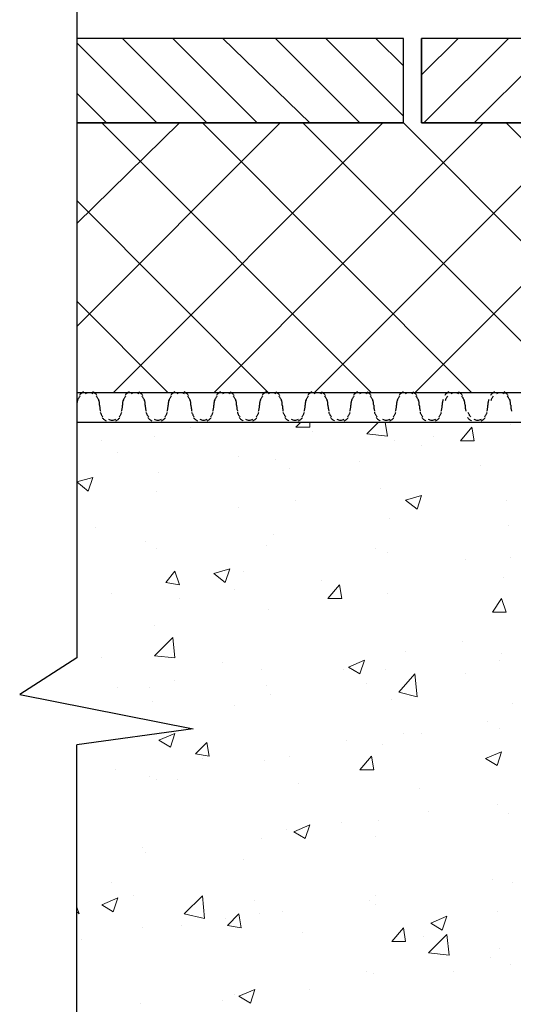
# Model space of a CAD drawing. Header units: millimetres. Extents: x 0 to 420, y 0 to 297.
# Tile 84 of 100: x 157 to 166, y 225 to 243. Entities that reach past the tile are written whole.
import ezdxf

# ---------------------------------------------------------------- set-up
doc = ezdxf.new("R2010")
doc.units = ezdxf.units.MM
doc.layers.add('LINE_000000', color=7, linetype='Continuous')

msp = doc.modelspace()

# ---------------------------------------------------------------- linework, layer by layer
at = {"layer": 'LINE_000000', "lineweight": 25}
for p, q in [((164.338, 242.993), (158.284, 242.993)), ((164.338, 241.427), (164.338, 242.993)), ((180.763, 242.993), (164.677, 242.993)), ((164.677, 241.427), (164.677, 242.993)), ((160.189, 241.427), (158.284, 239.564)), ((164.338, 241.427), (158.284, 241.427)), ((180.382, 241.427), (164.677, 241.427)), ((172.678, 236.432), (158.284, 236.432)), ((171.789, 235.881), (158.284, 235.881)), ((160.443, 230.209), (158.284, 229.912)), ((158.284, 217.297), (158.284, 229.912))]:
    msp.add_line(p, q, dxfattribs=at)
at = {"layer": 'LINE_000000', "lineweight": 0}
for p, q in [((158.284, 242.909), (159.766, 241.427)), ((159.131, 242.993), (160.697, 241.427)), ((160.062, 242.993), (161.629, 241.427)), ((160.994, 242.993), (162.602, 241.427)), ((161.967, 242.993), (163.534, 241.427)), ((162.899, 242.993), (164.338, 241.554)), ((163.83, 242.993), (164.338, 242.485)), ((165.354, 242.993), (164.677, 242.316)), ((166.285, 242.993), (164.719, 241.427)), ((167.217, 242.993), (165.65, 241.427)), ((158.284, 241.977), (158.835, 241.427)), ((162.052, 241.427), (158.284, 237.659)), ((163.745, 236.432), (158.75, 241.427)), ((163.957, 241.427), (158.962, 236.432)), ((165.608, 236.432), (160.613, 241.427)), ((165.82, 241.427), (160.824, 236.432)), ((167.471, 236.432), (162.475, 241.427)), ((167.682, 241.427), (162.687, 236.432)), ((169.333, 236.432), (164.338, 241.427)), ((169.545, 241.427), (164.55, 236.432)), ((171.238, 236.432), (166.243, 241.427)), ((161.84, 236.432), (158.284, 239.988)), ((159.978, 236.432), (158.284, 238.125)), ((160.401, 235.797), (160.401, 235.797)), ((162.348, 235.797), (162.433, 235.881)), ((162.348, 235.797), (162.602, 235.797)), ((162.602, 235.797), (162.602, 235.881)), ((163.661, 235.67), (163.872, 235.881)), ((164.042, 235.627), (163.999, 235.881)), ((165.396, 235.543), (165.608, 235.797)), ((165.65, 235.543), (165.608, 235.797)), ((166.328, 235.839), (166.328, 235.839)), ((159.724, 235.627), (159.724, 235.627)), ((162.645, 235.712), (162.645, 235.712)), ((163.661, 235.67), (164.042, 235.627)), ((164.888, 235.627), (164.888, 235.627)), ((158.75, 235.543), (158.75, 235.543)), ((164.169, 235.543), (164.169, 235.543)), ((164.677, 235.458), (164.677, 235.458)), ((165.396, 235.543), (165.65, 235.543)), ((159.046, 235.331), (159.046, 235.331)), ((161.29, 235.246), (161.29, 235.246)), ((161.967, 235.204), (161.967, 235.204)), ((162.221, 235.035), (162.221, 235.035)), ((163.534, 235.162), (163.534, 235.162)), ((165.777, 235.077), (165.777, 235.077)), ((158.284, 234.781), (158.581, 234.865)), ((158.496, 234.611), (158.581, 234.865)), ((159.808, 234.95), (159.808, 234.95)), ((158.284, 234.781), (158.496, 234.611)), ((163.915, 234.654), (163.915, 234.654)), ((159.766, 234.611), (159.766, 234.611)), ((164.38, 234.442), (164.677, 234.527)), ((164.592, 234.273), (164.677, 234.527)), ((161.29, 234.315), (161.29, 234.315)), ((162.348, 234.442), (162.348, 234.442)), ((164.38, 234.442), (164.592, 234.273)), ((166.243, 234.442), (166.243, 234.442)), ((164.084, 234.103), (164.084, 234.103)), ((158.623, 233.934), (158.623, 233.934)), ((166.285, 233.976), (166.285, 233.976)), ((161.925, 233.807), (161.925, 233.807)), ((159.554, 233.68), (159.554, 233.68)), ((159.766, 233.553), (159.766, 233.553)), ((161.798, 233.595), (161.798, 233.595)), ((163.83, 233.553), (163.83, 233.553)), ((164.042, 233.468), (164.042, 233.468)), ((166.328, 233.384), (166.328, 233.384)), ((165.481, 233.341), (165.481, 233.341)), ((159.935, 232.918), (160.105, 233.13)), ((160.189, 232.876), (160.105, 233.13)), ((160.824, 233.087), (161.121, 233.172)), ((160.824, 233.087), (161.036, 232.918)), ((161.036, 232.918), (161.121, 233.172)), ((161.375, 233.13), (161.375, 233.13)), ((166.201, 233.003), (166.201, 233.003)), ((159.935, 232.918), (160.189, 232.876)), ((162.814, 232.96), (162.814, 232.96)), ((162.941, 232.622), (163.153, 232.876)), ((163.195, 232.622), (163.153, 232.876)), ((158.919, 232.706), (158.919, 232.706)), ((161.205, 232.791), (161.205, 232.791)), ((164.042, 232.706), (164.042, 232.706)), ((160.189, 232.622), (160.189, 232.622)), ((162.941, 232.622), (163.195, 232.622)), ((165.989, 232.368), (166.158, 232.622)), ((166.243, 232.368), (166.158, 232.622)), ((161.84, 232.41), (161.84, 232.41)), ((165.989, 232.368), (166.243, 232.368)), ((159.724, 232.114), (159.724, 232.114)), ((159.724, 231.563), (160.062, 231.902)), ((160.105, 231.521), (160.062, 231.902)), ((165.439, 231.817), (165.439, 231.817)), ((159.724, 231.563), (160.105, 231.521)), ((164.38, 231.648), (164.38, 231.648)), ((166.158, 231.606), (166.158, 231.606)), ((158.75, 231.521), (158.75, 231.521)), ((160.994, 231.436), (160.994, 231.436)), ((163.322, 231.352), (163.618, 231.479)), ((163.534, 231.225), (163.618, 231.479)), ((166.116, 231.479), (166.116, 231.479)), ((161.713, 231.309), (161.713, 231.309)), ((163.237, 231.309), (163.237, 231.309)), ((163.322, 231.352), (163.534, 231.225)), ((163.999, 231.309), (163.999, 231.309)), ((164.253, 230.886), (164.55, 231.225)), ((164.592, 230.801), (164.55, 231.225)), ((165.481, 231.225), (165.481, 231.225)), ((160.105, 231.098), (160.105, 231.098)), ((161.798, 231.013), (161.798, 231.013)), ((163.661, 231.055), (163.661, 231.055)), ((159.046, 230.971), (159.046, 230.971)), ((159.639, 230.971), (159.639, 230.971)), ((161.883, 230.844), (161.883, 230.844)), ((164.253, 230.886), (164.592, 230.801)), ((159.681, 230.717), (159.681, 230.717)), ((161.205, 230.632), (161.205, 230.632)), ((164.126, 230.759), (164.126, 230.759)), ((166.37, 230.674), (166.37, 230.674)), ((165.904, 230.336), (165.904, 230.336)), ((159.808, 229.997), (160.105, 230.124)), ((160.02, 229.87), (160.105, 230.124)), ((164.338, 230.124), (164.338, 230.124)), ((164.677, 230.124), (164.677, 230.124)), ((166.116, 230.209), (166.116, 230.209)), ((159.808, 229.997), (160.02, 229.87)), ((160.486, 229.743), (160.697, 229.955)), ((160.74, 229.701), (160.697, 229.955)), ((163.28, 229.997), (163.28, 229.997)), ((163.957, 229.912), (163.957, 229.912)), ((160.486, 229.743), (160.74, 229.701)), ((165.862, 229.658), (166.158, 229.785)), ((166.074, 229.531), (166.158, 229.785)), ((160.613, 229.658), (160.613, 229.658)), ((161.756, 229.616), (161.756, 229.616)), ((162.221, 229.701), (162.221, 229.701)), ((163.534, 229.447), (163.745, 229.701)), ((163.788, 229.447), (163.745, 229.701)), ((165.862, 229.658), (166.074, 229.531)), ((159.004, 229.447), (159.004, 229.447)), ((163.534, 229.447), (163.788, 229.447)), ((159.639, 229.32), (159.639, 229.32)), ((159.766, 229.277), (159.766, 229.277)), ((160.147, 229.277), (160.147, 229.277)), ((162.391, 229.193), (162.391, 229.193)), ((164.634, 229.108), (164.634, 229.108)), ((166.074, 228.812), (166.074, 228.812)), ((164.804, 228.685), (164.804, 228.685)), ((166.285, 228.642), (166.285, 228.642)), ((163.195, 228.473), (163.195, 228.473)), ((163.872, 228.515), (163.872, 228.515)), ((162.179, 228.346), (162.179, 228.346)), ((162.306, 228.304), (162.602, 228.431)), ((162.306, 228.304), (162.518, 228.177)), ((162.518, 228.177), (162.602, 228.431)), ((161.713, 228.177), (161.713, 228.177)), ((163.83, 228.219), (163.83, 228.219)), ((159.512, 228.007), (159.512, 228.007)), ((159.554, 227.923), (159.554, 227.923)), ((161.375, 227.796), (161.375, 227.796)), ((158.919, 227.372), (158.919, 227.372)), ((165.989, 227.415), (165.989, 227.415)), ((166.37, 227.372), (166.37, 227.372)), ((158.75, 226.949), (159.046, 227.076)), ((158.962, 226.822), (159.046, 227.076)), ((159.343, 227.118), (159.343, 227.118)), ((160.274, 226.78), (160.613, 227.118)), ((160.655, 226.695), (160.613, 227.118)), ((161.586, 227.034), (161.586, 227.034)), ((163.703, 227.034), (163.703, 227.034)), ((163.83, 227.118), (163.83, 227.118)), ((158.327, 226.78), (158.284, 226.907)), ((158.284, 226.822), (158.327, 226.78)), ((158.75, 226.949), (158.962, 226.822)), ((162.094, 226.822), (162.094, 226.822)), ((163.83, 226.949), (163.83, 226.949)), ((166.074, 226.822), (166.074, 226.822)), ((160.274, 226.78), (160.655, 226.695)), ((161.036, 226.695), (161.036, 226.695)), ((161.078, 226.568), (161.29, 226.78)), ((161.332, 226.526), (161.29, 226.78)), ((161.671, 226.78), (161.671, 226.78)), ((164.846, 226.61), (165.142, 226.737)), ((165.058, 226.483), (165.142, 226.737)), ((159.512, 226.526), (159.512, 226.526)), ((160.232, 226.568), (160.232, 226.568)), ((161.078, 226.568), (161.332, 226.526)), ((162.475, 226.441), (162.475, 226.441)), ((164.126, 226.272), (164.338, 226.526)), ((164.38, 226.272), (164.338, 226.526)), ((164.846, 226.61), (165.058, 226.483)), ((158.369, 226.314), (158.369, 226.314)), ((164.126, 226.272), (164.38, 226.272)), ((164.719, 226.356), (164.719, 226.356)), ((164.804, 226.06), (165.142, 226.399)), ((165.185, 226.018), (165.142, 226.399)), ((166.116, 226.145), (166.116, 226.145)), ((164.804, 226.06), (165.185, 226.018)), ((165.947, 225.975), (165.947, 225.975)), ((163.661, 225.721), (163.661, 225.721)), ((165.269, 225.721), (165.269, 225.721)), ((166.328, 225.848), (166.328, 225.848)), ((163.788, 225.679), (163.788, 225.679)), ((161.29, 225.256), (161.586, 225.383)), ((161.502, 225.129), (161.586, 225.383)), ((161.586, 225.383), (161.586, 225.383)), ((162.602, 225.383), (162.602, 225.383)), ((160.994, 225.171), (160.994, 225.171)), ((161.205, 225.298), (161.205, 225.298)), ((161.29, 225.256), (161.502, 225.129)), ((159.47, 225.129), (159.47, 225.129))]:
    msp.add_line(p, q, dxfattribs=at)
at = {"layer": 'LINE_000000', "lineweight": 25}
for points in [[(158.284, 244.644), (158.284, 231.521), (157.226, 230.844), (160.443, 230.209)], [(158.301, 236.308), (158.297, 236.295), (158.294, 236.282), (158.291, 236.268), (158.289, 236.254), (158.287, 236.24), (158.285, 236.227), (158.285, 236.213), (158.284, 236.199)], [(158.342, 236.367), (158.335, 236.357), (158.328, 236.347), (158.322, 236.337), (158.316, 236.327), (158.311, 236.316), (158.306, 236.305), (158.301, 236.294), (158.297, 236.283)], [(158.407, 236.446), (158.396, 236.44), (158.386, 236.434), (158.376, 236.426), (158.367, 236.419), (158.357, 236.411), (158.349, 236.402), (158.341, 236.393), (158.333, 236.383)], [(158.517, 236.432), (158.508, 236.431), (158.499, 236.431), (158.49, 236.429), (158.481, 236.427), (158.472, 236.425), (158.464, 236.422), (158.455, 236.418), (158.447, 236.414)], [(158.587, 236.414), (158.579, 236.418), (158.571, 236.422), (158.562, 236.425), (158.553, 236.427), (158.544, 236.429), (158.535, 236.431), (158.526, 236.431), (158.517, 236.432)], [(158.659, 236.383), (158.651, 236.393), (158.643, 236.402), (158.635, 236.411), (158.625, 236.419), (158.616, 236.426), (158.606, 236.434), (158.596, 236.44), (158.585, 236.446)], [(158.695, 236.283), (158.691, 236.294), (158.686, 236.305), (158.681, 236.316), (158.676, 236.327), (158.67, 236.337), (158.664, 236.347), (158.657, 236.357), (158.65, 236.367)], [(158.708, 236.199), (158.707, 236.213), (158.707, 236.227), (158.705, 236.24), (158.703, 236.254), (158.701, 236.268), (158.698, 236.282), (158.695, 236.295), (158.691, 236.308)], [(159.148, 236.308), (159.144, 236.295), (159.141, 236.282), (159.138, 236.268), (159.135, 236.254), (159.133, 236.24), (159.132, 236.227), (159.131, 236.213), (159.131, 236.199)], [(159.188, 236.367), (159.181, 236.357), (159.175, 236.347), (159.168, 236.337), (159.163, 236.327), (159.157, 236.316), (159.152, 236.305), (159.148, 236.294), (159.144, 236.283)], [(159.254, 236.446), (159.243, 236.44), (159.233, 236.434), (159.223, 236.426), (159.213, 236.419), (159.204, 236.411), (159.195, 236.402), (159.187, 236.393), (159.179, 236.383)], [(159.364, 236.432), (159.355, 236.431), (159.346, 236.431), (159.337, 236.429), (159.328, 236.427), (159.319, 236.425), (159.31, 236.422), (159.302, 236.418), (159.294, 236.414)], [(159.434, 236.414), (159.426, 236.418), (159.417, 236.422), (159.409, 236.425), (159.4, 236.427), (159.391, 236.429), (159.382, 236.431), (159.373, 236.431), (159.364, 236.432)], [(159.506, 236.383), (159.498, 236.393), (159.49, 236.402), (159.481, 236.411), (159.472, 236.419), (159.463, 236.426), (159.453, 236.434), (159.442, 236.44), (159.432, 236.446)], [(159.541, 236.283), (159.537, 236.294), (159.533, 236.305), (159.528, 236.316), (159.523, 236.327), (159.517, 236.337), (159.511, 236.347), (159.504, 236.357), (159.497, 236.367)], [(159.554, 236.199), (159.554, 236.213), (159.553, 236.227), (159.552, 236.24), (159.55, 236.254), (159.548, 236.268), (159.545, 236.282), (159.541, 236.295), (159.537, 236.308)], [(159.995, 236.308), (159.991, 236.295), (159.987, 236.282), (159.984, 236.268), (159.982, 236.254), (159.98, 236.24), (159.979, 236.227), (159.978, 236.213), (159.978, 236.199)], [(160.035, 236.367), (160.028, 236.357), (160.021, 236.347), (160.015, 236.337), (160.009, 236.327), (160.004, 236.316), (159.999, 236.305), (159.995, 236.294), (159.991, 236.283)], [(160.1, 236.446), (160.09, 236.44), (160.079, 236.434), (160.069, 236.426), (160.06, 236.419), (160.051, 236.411), (160.042, 236.402), (160.034, 236.393), (160.026, 236.383)], [(160.211, 236.432), (160.201, 236.431), (160.192, 236.431), (160.183, 236.429), (160.174, 236.427), (160.166, 236.425), (160.157, 236.422), (160.149, 236.418), (160.14, 236.414)], [(160.281, 236.414), (160.272, 236.418), (160.264, 236.422), (160.255, 236.425), (160.247, 236.427), (160.238, 236.429), (160.229, 236.431), (160.22, 236.431), (160.211, 236.432)], [(160.353, 236.383), (160.345, 236.393), (160.337, 236.402), (160.328, 236.411), (160.319, 236.419), (160.309, 236.426), (160.299, 236.434), (160.289, 236.44), (160.278, 236.446)], [(160.388, 236.283), (160.384, 236.294), (160.38, 236.305), (160.375, 236.316), (160.37, 236.327), (160.364, 236.337), (160.358, 236.347), (160.351, 236.357), (160.344, 236.367)], [(160.401, 236.199), (160.401, 236.213), (160.4, 236.227), (160.399, 236.24), (160.397, 236.254), (160.394, 236.268), (160.391, 236.282), (160.388, 236.295), (160.384, 236.308)], [(160.841, 236.308), (160.837, 236.295), (160.834, 236.282), (160.831, 236.268), (160.829, 236.254), (160.827, 236.24), (160.825, 236.227), (160.825, 236.213), (160.824, 236.199)], [(160.882, 236.367), (160.875, 236.357), (160.868, 236.347), (160.862, 236.337), (160.856, 236.327), (160.851, 236.316), (160.846, 236.305), (160.841, 236.294), (160.837, 236.283)], [(160.947, 236.446), (160.936, 236.44), (160.926, 236.434), (160.916, 236.426), (160.907, 236.419), (160.897, 236.411), (160.889, 236.402), (160.881, 236.393), (160.873, 236.383)], [(161.057, 236.432), (161.048, 236.431), (161.039, 236.431), (161.03, 236.429), (161.021, 236.427), (161.012, 236.425), (161.004, 236.422), (160.995, 236.418), (160.987, 236.414)], [(161.127, 236.414), (161.119, 236.418), (161.111, 236.422), (161.102, 236.425), (161.093, 236.427), (161.084, 236.429), (161.075, 236.431), (161.066, 236.431), (161.057, 236.432)], [(161.199, 236.383), (161.191, 236.393), (161.183, 236.402), (161.175, 236.411), (161.165, 236.419), (161.156, 236.426), (161.146, 236.434), (161.136, 236.44), (161.125, 236.446)], [(161.235, 236.283), (161.231, 236.294), (161.226, 236.305), (161.221, 236.316), (161.216, 236.327), (161.21, 236.337), (161.204, 236.347), (161.197, 236.357), (161.19, 236.367)], [(161.248, 236.199), (161.247, 236.213), (161.247, 236.227), (161.245, 236.24), (161.243, 236.254), (161.241, 236.268), (161.238, 236.282), (161.235, 236.295), (161.231, 236.308)], [(161.688, 236.308), (161.684, 236.295), (161.681, 236.282), (161.678, 236.268), (161.675, 236.254), (161.673, 236.24), (161.672, 236.227), (161.671, 236.213), (161.671, 236.199)], [(161.728, 236.367), (161.721, 236.357), (161.715, 236.347), (161.708, 236.337), (161.703, 236.327), (161.697, 236.316), (161.692, 236.305), (161.688, 236.294), (161.684, 236.283)], [(161.794, 236.446), (161.783, 236.44), (161.773, 236.434), (161.763, 236.426), (161.753, 236.419), (161.744, 236.411), (161.735, 236.402), (161.727, 236.393), (161.719, 236.383)], [(161.904, 236.432), (161.895, 236.431), (161.886, 236.431), (161.877, 236.429), (161.868, 236.427), (161.859, 236.425), (161.85, 236.422), (161.842, 236.418), (161.834, 236.414)], [(161.974, 236.414), (161.966, 236.418), (161.957, 236.422), (161.949, 236.425), (161.94, 236.427), (161.931, 236.429), (161.922, 236.431), (161.913, 236.431), (161.904, 236.432)], [(162.046, 236.383), (162.038, 236.393), (162.03, 236.402), (162.021, 236.411), (162.012, 236.419), (162.003, 236.426), (161.993, 236.434), (161.982, 236.44), (161.972, 236.446)], [(162.081, 236.283), (162.077, 236.294), (162.073, 236.305), (162.068, 236.316), (162.063, 236.327), (162.057, 236.337), (162.051, 236.347), (162.044, 236.357), (162.037, 236.367)], [(162.094, 236.199), (162.094, 236.213), (162.093, 236.227), (162.092, 236.24), (162.09, 236.254), (162.088, 236.268), (162.085, 236.282), (162.081, 236.295), (162.077, 236.308)], [(162.535, 236.308), (162.531, 236.295), (162.527, 236.282), (162.524, 236.268), (162.522, 236.254), (162.52, 236.24), (162.519, 236.227), (162.518, 236.213), (162.518, 236.199)], [(162.575, 236.367), (162.568, 236.357), (162.561, 236.347), (162.555, 236.337), (162.549, 236.327), (162.544, 236.316), (162.539, 236.305), (162.535, 236.294), (162.531, 236.283)], [(162.64, 236.446), (162.63, 236.44), (162.619, 236.434), (162.609, 236.426), (162.6, 236.419), (162.591, 236.411), (162.582, 236.402), (162.574, 236.393), (162.566, 236.383)], [(162.751, 236.432), (162.741, 236.431), (162.732, 236.431), (162.723, 236.429), (162.714, 236.427), (162.706, 236.425), (162.697, 236.422), (162.689, 236.418), (162.68, 236.414)], [(162.821, 236.414), (162.812, 236.418), (162.804, 236.422), (162.795, 236.425), (162.787, 236.427), (162.778, 236.429), (162.769, 236.431), (162.76, 236.431), (162.751, 236.432)], [(162.893, 236.383), (162.885, 236.393), (162.877, 236.402), (162.868, 236.411), (162.859, 236.419), (162.849, 236.426), (162.839, 236.434), (162.829, 236.44), (162.818, 236.446)], [(162.928, 236.283), (162.924, 236.294), (162.92, 236.305), (162.915, 236.316), (162.91, 236.327), (162.904, 236.337), (162.898, 236.347), (162.891, 236.357), (162.884, 236.367)], [(162.941, 236.199), (162.941, 236.213), (162.94, 236.227), (162.939, 236.24), (162.937, 236.254), (162.934, 236.268), (162.931, 236.282), (162.928, 236.295), (162.924, 236.308)], [(163.381, 236.308), (163.377, 236.295), (163.374, 236.282), (163.371, 236.268), (163.369, 236.254), (163.367, 236.24), (163.365, 236.227), (163.365, 236.213), (163.364, 236.199)], [(163.422, 236.367), (163.415, 236.357), (163.408, 236.347), (163.402, 236.337), (163.396, 236.327), (163.391, 236.316), (163.386, 236.305), (163.381, 236.294), (163.377, 236.283)], [(163.487, 236.446), (163.476, 236.44), (163.466, 236.434), (163.456, 236.426), (163.447, 236.419), (163.437, 236.411), (163.429, 236.402), (163.421, 236.393), (163.413, 236.383)], [(163.597, 236.432), (163.588, 236.431), (163.579, 236.431), (163.57, 236.429), (163.561, 236.427), (163.552, 236.425), (163.544, 236.422), (163.535, 236.418), (163.527, 236.414)], [(163.667, 236.414), (163.659, 236.418), (163.651, 236.422), (163.642, 236.425), (163.633, 236.427), (163.624, 236.429), (163.615, 236.431), (163.606, 236.431), (163.597, 236.432)], [(163.739, 236.383), (163.731, 236.393), (163.723, 236.402), (163.715, 236.411), (163.705, 236.419), (163.696, 236.426), (163.686, 236.434), (163.676, 236.44), (163.665, 236.446)], [(163.775, 236.283), (163.771, 236.294), (163.766, 236.305), (163.761, 236.316), (163.756, 236.327), (163.75, 236.337), (163.744, 236.347), (163.737, 236.357), (163.73, 236.367)], [(163.788, 236.199), (163.787, 236.213), (163.787, 236.227), (163.785, 236.24), (163.783, 236.254), (163.781, 236.268), (163.778, 236.282), (163.775, 236.295), (163.771, 236.308)], [(164.228, 236.308), (164.224, 236.295), (164.221, 236.282), (164.218, 236.268), (164.215, 236.254), (164.213, 236.24), (164.212, 236.227), (164.211, 236.213), (164.211, 236.199)], [(164.268, 236.367), (164.261, 236.357), (164.255, 236.347), (164.248, 236.337), (164.243, 236.327), (164.237, 236.316), (164.232, 236.305), (164.228, 236.294), (164.224, 236.283)], [(164.334, 236.446), (164.323, 236.44), (164.313, 236.434), (164.303, 236.426), (164.293, 236.419), (164.284, 236.411), (164.275, 236.402), (164.267, 236.393), (164.259, 236.383)], [(164.444, 236.432), (164.435, 236.431), (164.426, 236.431), (164.417, 236.429), (164.408, 236.427), (164.399, 236.425), (164.39, 236.422), (164.382, 236.418), (164.374, 236.414)], [(164.514, 236.414), (164.506, 236.418), (164.497, 236.422), (164.489, 236.425), (164.48, 236.427), (164.471, 236.429), (164.462, 236.431), (164.453, 236.431), (164.444, 236.432)], [(164.586, 236.383), (164.578, 236.393), (164.57, 236.402), (164.561, 236.411), (164.552, 236.419), (164.543, 236.426), (164.533, 236.434), (164.522, 236.44), (164.512, 236.446)], [(164.621, 236.283), (164.617, 236.294), (164.613, 236.305), (164.608, 236.316), (164.603, 236.327), (164.597, 236.337), (164.591, 236.347), (164.584, 236.357), (164.577, 236.367)], [(164.634, 236.199), (164.634, 236.213), (164.633, 236.227), (164.632, 236.24), (164.63, 236.254), (164.628, 236.268), (164.625, 236.282), (164.621, 236.295), (164.617, 236.308)], [(165.075, 236.308), (165.071, 236.295), (165.067, 236.282), (165.064, 236.268), (165.062, 236.254), (165.06, 236.24), (165.059, 236.227), (165.058, 236.213), (165.058, 236.199)], [(165.18, 236.446), (165.17, 236.44), (165.159, 236.434), (165.149, 236.426), (165.14, 236.419), (165.131, 236.411), (165.122, 236.402), (165.114, 236.393), (165.106, 236.383)], [(165.157, 236.367), (165.15, 236.357), (165.144, 236.347), (165.137, 236.337), (165.132, 236.327), (165.126, 236.316), (165.121, 236.305), (165.117, 236.294), (165.113, 236.283)], [(165.291, 236.432), (165.281, 236.431), (165.272, 236.431), (165.263, 236.429), (165.254, 236.427), (165.246, 236.425), (165.237, 236.422), (165.229, 236.418), (165.22, 236.414)], [(165.361, 236.414), (165.352, 236.418), (165.344, 236.422), (165.335, 236.425), (165.327, 236.427), (165.318, 236.429), (165.309, 236.431), (165.3, 236.431), (165.291, 236.432)], [(165.433, 236.383), (165.425, 236.393), (165.417, 236.402), (165.408, 236.411), (165.399, 236.419), (165.389, 236.426), (165.379, 236.434), (165.369, 236.44), (165.358, 236.446)], [(165.468, 236.283), (165.464, 236.294), (165.46, 236.305), (165.455, 236.316), (165.449, 236.327), (165.444, 236.337), (165.437, 236.347), (165.431, 236.357), (165.424, 236.367)], [(165.481, 236.199), (165.481, 236.213), (165.48, 236.227), (165.479, 236.24), (165.477, 236.254), (165.474, 236.268), (165.471, 236.282), (165.468, 236.295), (165.464, 236.308)], [(165.921, 236.308), (165.917, 236.295), (165.914, 236.282), (165.911, 236.268), (165.909, 236.254), (165.907, 236.24), (165.905, 236.227), (165.905, 236.213), (165.904, 236.199)], [(166.027, 236.446), (166.016, 236.44), (166.006, 236.434), (165.996, 236.426), (165.987, 236.419), (165.977, 236.411), (165.969, 236.402), (165.961, 236.393), (165.953, 236.383)], [(166.004, 236.367), (165.997, 236.357), (165.99, 236.347), (165.984, 236.337), (165.978, 236.327), (165.973, 236.316), (165.968, 236.305), (165.964, 236.294), (165.96, 236.283)], [(166.137, 236.432), (166.128, 236.431), (166.119, 236.431), (166.11, 236.429), (166.101, 236.427), (166.092, 236.425), (166.084, 236.422), (166.075, 236.418), (166.067, 236.414)], [(166.207, 236.414), (166.199, 236.418), (166.191, 236.422), (166.182, 236.425), (166.173, 236.427), (166.164, 236.429), (166.155, 236.431), (166.146, 236.431), (166.137, 236.432)], [(166.279, 236.383), (166.271, 236.393), (166.263, 236.402), (166.255, 236.411), (166.245, 236.419), (166.236, 236.426), (166.226, 236.434), (166.216, 236.44), (166.205, 236.446)], [(166.315, 236.283), (166.311, 236.294), (166.306, 236.305), (166.301, 236.316), (166.296, 236.327), (166.29, 236.337), (166.284, 236.347), (166.277, 236.357), (166.27, 236.367)], [(166.328, 236.199), (166.327, 236.213), (166.327, 236.227), (166.325, 236.24), (166.323, 236.254), (166.321, 236.268), (166.318, 236.282), (166.315, 236.295), (166.311, 236.308)], [(158.708, 236.199), (158.708, 236.185), (158.709, 236.171), (158.71, 236.157), (158.712, 236.143), (158.714, 236.13), (158.717, 236.116), (158.721, 236.103), (158.725, 236.089)], [(159.114, 236.089), (159.118, 236.103), (159.121, 236.116), (159.124, 236.13), (159.127, 236.143), (159.129, 236.157), (159.13, 236.171), (159.131, 236.185), (159.131, 236.199)], [(159.554, 236.199), (159.555, 236.185), (159.555, 236.171), (159.557, 236.157), (159.559, 236.143), (159.561, 236.13), (159.564, 236.116), (159.567, 236.103), (159.571, 236.089)], [(159.961, 236.089), (159.965, 236.103), (159.968, 236.116), (159.971, 236.13), (159.973, 236.143), (159.975, 236.157), (159.977, 236.171), (159.977, 236.185), (159.978, 236.199)], [(160.401, 236.199), (160.401, 236.185), (160.402, 236.171), (160.403, 236.157), (160.405, 236.143), (160.408, 236.13), (160.411, 236.116), (160.414, 236.103), (160.418, 236.089)], [(160.807, 236.089), (160.811, 236.103), (160.815, 236.116), (160.818, 236.13), (160.82, 236.143), (160.822, 236.157), (160.823, 236.171), (160.824, 236.185), (160.824, 236.199)], [(161.248, 236.199), (161.248, 236.185), (161.249, 236.171), (161.25, 236.157), (161.252, 236.143), (161.254, 236.13), (161.257, 236.116), (161.261, 236.103), (161.265, 236.089)], [(161.654, 236.089), (161.658, 236.103), (161.661, 236.116), (161.664, 236.13), (161.667, 236.143), (161.669, 236.157), (161.67, 236.171), (161.671, 236.185), (161.671, 236.199)], [(162.094, 236.199), (162.095, 236.185), (162.095, 236.171), (162.097, 236.157), (162.099, 236.143), (162.101, 236.13), (162.104, 236.116), (162.107, 236.103), (162.111, 236.089)], [(162.501, 236.089), (162.505, 236.103), (162.508, 236.116), (162.511, 236.13), (162.513, 236.143), (162.515, 236.157), (162.517, 236.171), (162.517, 236.185), (162.518, 236.199)], [(162.941, 236.199), (162.941, 236.185), (162.942, 236.171), (162.943, 236.157), (162.945, 236.143), (162.948, 236.13), (162.951, 236.116), (162.954, 236.103), (162.958, 236.089)], [(163.347, 236.089), (163.351, 236.103), (163.355, 236.116), (163.358, 236.13), (163.36, 236.143), (163.362, 236.157), (163.363, 236.171), (163.364, 236.185), (163.364, 236.199)], [(163.788, 236.199), (163.788, 236.185), (163.789, 236.171), (163.79, 236.157), (163.792, 236.143), (163.794, 236.13), (163.797, 236.116), (163.801, 236.103), (163.805, 236.089)], [(164.194, 236.089), (164.198, 236.103), (164.201, 236.116), (164.204, 236.13), (164.207, 236.143), (164.209, 236.157), (164.21, 236.171), (164.211, 236.185), (164.211, 236.199)], [(164.634, 236.199), (164.635, 236.185), (164.635, 236.171), (164.637, 236.157), (164.639, 236.143), (164.641, 236.13), (164.644, 236.116), (164.647, 236.103), (164.651, 236.089)], [(165.041, 236.089), (165.045, 236.103), (165.048, 236.116), (165.051, 236.13), (165.053, 236.143), (165.055, 236.157), (165.057, 236.171), (165.057, 236.185), (165.058, 236.199)], [(165.481, 236.199), (165.481, 236.185), (165.482, 236.171), (165.483, 236.157), (165.485, 236.143), (165.488, 236.13), (165.491, 236.116), (165.494, 236.103), (165.498, 236.089)], [(165.887, 236.089), (165.891, 236.103), (165.895, 236.116), (165.898, 236.13), (165.9, 236.143), (165.902, 236.157), (165.903, 236.171), (165.904, 236.185), (165.904, 236.199)], [(166.328, 236.199), (166.328, 236.185), (166.329, 236.171), (166.33, 236.157), (166.332, 236.143), (166.334, 236.13), (166.337, 236.116), (166.341, 236.103), (166.345, 236.089)], [(158.721, 236.073), (158.725, 236.061), (158.729, 236.05), (158.734, 236.039), (158.739, 236.029), (158.745, 236.018), (158.751, 236.008), (158.758, 235.998), (158.765, 235.988)], [(158.756, 235.972), (158.764, 235.962), (158.772, 235.953), (158.781, 235.945), (158.79, 235.937), (158.799, 235.929), (158.809, 235.922), (158.82, 235.915), (158.83, 235.909)], [(158.87, 235.941), (158.887, 235.934), (158.905, 235.928), (158.922, 235.925), (158.941, 235.924), (158.959, 235.925), (158.976, 235.928), (158.994, 235.934), (159.011, 235.941)], [(159.008, 235.909), (159.019, 235.915), (159.029, 235.922), (159.039, 235.929), (159.049, 235.937), (159.058, 235.945), (159.067, 235.953), (159.075, 235.962), (159.083, 235.972)], [(159.074, 235.988), (159.081, 235.998), (159.087, 236.008), (159.094, 236.018), (159.099, 236.029), (159.105, 236.039), (159.11, 236.05), (159.114, 236.061), (159.118, 236.073)], [(159.567, 236.073), (159.571, 236.061), (159.576, 236.05), (159.581, 236.039), (159.586, 236.029), (159.592, 236.018), (159.598, 236.008), (159.605, 235.998), (159.612, 235.988)], [(159.603, 235.972), (159.611, 235.962), (159.619, 235.953), (159.627, 235.945), (159.637, 235.937), (159.646, 235.929), (159.656, 235.922), (159.666, 235.915), (159.677, 235.909)], [(159.717, 235.941), (159.734, 235.934), (159.751, 235.928), (159.769, 235.925), (159.787, 235.924), (159.805, 235.925), (159.823, 235.928), (159.84, 235.934), (159.857, 235.941)], [(159.855, 235.909), (159.866, 235.915), (159.876, 235.922), (159.886, 235.929), (159.895, 235.937), (159.905, 235.945), (159.913, 235.953), (159.921, 235.962), (159.929, 235.972)], [(159.92, 235.988), (159.927, 235.998), (159.934, 236.008), (159.94, 236.018), (159.946, 236.029), (159.951, 236.039), (159.956, 236.05), (159.961, 236.061), (159.965, 236.073)], [(160.414, 236.073), (160.418, 236.061), (160.422, 236.05), (160.427, 236.039), (160.433, 236.029), (160.438, 236.018), (160.445, 236.008), (160.451, 235.998), (160.458, 235.988)], [(160.449, 235.972), (160.457, 235.962), (160.465, 235.953), (160.474, 235.945), (160.483, 235.937), (160.493, 235.929), (160.503, 235.922), (160.513, 235.915), (160.524, 235.909)], [(160.564, 235.941), (160.581, 235.934), (160.598, 235.928), (160.616, 235.925), (160.634, 235.924), (160.652, 235.925), (160.67, 235.928), (160.687, 235.934), (160.704, 235.941)], [(160.702, 235.909), (160.712, 235.915), (160.723, 235.922), (160.733, 235.929), (160.742, 235.937), (160.751, 235.945), (160.76, 235.953), (160.768, 235.962), (160.776, 235.972)], [(160.767, 235.988), (160.774, 235.998), (160.781, 236.008), (160.787, 236.018), (160.793, 236.029), (160.798, 236.039), (160.803, 236.05), (160.807, 236.061), (160.811, 236.073)], [(161.261, 236.073), (161.265, 236.061), (161.269, 236.05), (161.274, 236.039), (161.279, 236.029), (161.285, 236.018), (161.291, 236.008), (161.298, 235.998), (161.305, 235.988)], [(161.296, 235.972), (161.304, 235.962), (161.312, 235.953), (161.321, 235.945), (161.33, 235.937), (161.339, 235.929), (161.349, 235.922), (161.36, 235.915), (161.37, 235.909)], [(161.41, 235.941), (161.427, 235.934), (161.445, 235.928), (161.462, 235.925), (161.48, 235.924), (161.499, 235.925), (161.516, 235.928), (161.534, 235.934), (161.551, 235.941)], [(161.548, 235.909), (161.559, 235.915), (161.569, 235.922), (161.579, 235.929), (161.589, 235.937), (161.598, 235.945), (161.607, 235.953), (161.615, 235.962), (161.623, 235.972)], [(161.614, 235.988), (161.621, 235.998), (161.627, 236.008), (161.634, 236.018), (161.639, 236.029), (161.645, 236.039), (161.65, 236.05), (161.654, 236.061), (161.658, 236.073)], [(162.107, 236.073), (162.111, 236.061), (162.116, 236.05), (162.121, 236.039), (162.126, 236.029), (162.132, 236.018), (162.138, 236.008), (162.145, 235.998), (162.152, 235.988)], [(162.143, 235.972), (162.151, 235.962), (162.159, 235.953), (162.167, 235.945), (162.177, 235.937), (162.186, 235.929), (162.196, 235.922), (162.206, 235.915), (162.217, 235.909)], [(162.257, 235.941), (162.274, 235.934), (162.291, 235.928), (162.309, 235.925), (162.327, 235.924), (162.345, 235.925), (162.363, 235.928), (162.38, 235.934), (162.397, 235.941)], [(162.395, 235.909), (162.406, 235.915), (162.416, 235.922), (162.426, 235.929), (162.435, 235.937), (162.445, 235.945), (162.453, 235.953), (162.461, 235.962), (162.469, 235.972)], [(162.46, 235.988), (162.467, 235.998), (162.474, 236.008), (162.48, 236.018), (162.486, 236.029), (162.491, 236.039), (162.496, 236.05), (162.501, 236.061), (162.505, 236.073)], [(162.954, 236.073), (162.958, 236.061), (162.962, 236.05), (162.967, 236.039), (162.973, 236.029), (162.978, 236.018), (162.985, 236.008), (162.991, 235.998), (162.998, 235.988)], [(162.989, 235.972), (162.997, 235.962), (163.005, 235.953), (163.014, 235.945), (163.023, 235.937), (163.033, 235.929), (163.043, 235.922), (163.053, 235.915), (163.064, 235.909)], [(163.104, 235.941), (163.121, 235.934), (163.138, 235.928), (163.156, 235.925), (163.174, 235.924), (163.192, 235.925), (163.21, 235.928), (163.227, 235.934), (163.244, 235.941)], [(163.242, 235.909), (163.252, 235.915), (163.263, 235.922), (163.273, 235.929), (163.282, 235.937), (163.291, 235.945), (163.3, 235.953), (163.308, 235.962), (163.316, 235.972)], [(163.307, 235.988), (163.314, 235.998), (163.321, 236.008), (163.327, 236.018), (163.333, 236.029), (163.338, 236.039), (163.343, 236.05), (163.347, 236.061), (163.351, 236.073)], [(163.801, 236.073), (163.805, 236.061), (163.809, 236.05), (163.814, 236.039), (163.819, 236.029), (163.825, 236.018), (163.831, 236.008), (163.838, 235.998), (163.845, 235.988)], [(163.836, 235.972), (163.844, 235.962), (163.852, 235.953), (163.861, 235.945), (163.87, 235.937), (163.879, 235.929), (163.889, 235.922), (163.9, 235.915), (163.91, 235.909)], [(163.95, 235.941), (163.967, 235.934), (163.985, 235.928), (164.002, 235.925), (164.021, 235.924), (164.039, 235.925), (164.056, 235.928), (164.074, 235.934), (164.091, 235.941)], [(164.088, 235.909), (164.099, 235.915), (164.109, 235.922), (164.119, 235.929), (164.129, 235.937), (164.138, 235.945), (164.147, 235.953), (164.155, 235.962), (164.163, 235.972)], [(164.154, 235.988), (164.161, 235.998), (164.167, 236.008), (164.174, 236.018), (164.18, 236.029), (164.185, 236.039), (164.19, 236.05), (164.194, 236.061), (164.198, 236.073)], [(164.647, 236.073), (164.651, 236.061), (164.656, 236.05), (164.661, 236.039), (164.666, 236.029), (164.672, 236.018), (164.678, 236.008), (164.685, 235.998), (164.692, 235.988)], [(164.683, 235.972), (164.691, 235.962), (164.699, 235.953), (164.707, 235.945), (164.717, 235.937), (164.726, 235.929), (164.736, 235.922), (164.746, 235.915), (164.757, 235.909)], [(164.797, 235.941), (164.814, 235.934), (164.831, 235.928), (164.849, 235.925), (164.867, 235.924), (164.885, 235.925), (164.903, 235.928), (164.92, 235.934), (164.937, 235.941)], [(164.935, 235.909), (164.946, 235.915), (164.956, 235.922), (164.966, 235.929), (164.975, 235.937), (164.985, 235.945), (164.993, 235.953), (165.001, 235.962), (165.009, 235.972)], [(165, 235.988), (165.007, 235.998), (165.014, 236.008), (165.02, 236.018), (165.026, 236.029), (165.031, 236.039), (165.036, 236.05), (165.041, 236.061), (165.045, 236.073)], [(165.529, 235.972), (165.537, 235.962), (165.545, 235.953), (165.554, 235.945), (165.563, 235.937), (165.573, 235.929), (165.583, 235.922), (165.593, 235.915), (165.604, 235.909)], [(165.536, 236.073), (165.54, 236.061), (165.545, 236.05), (165.55, 236.039), (165.555, 236.029), (165.561, 236.018), (165.567, 236.008), (165.574, 235.998), (165.581, 235.988)], [(165.644, 235.941), (165.661, 235.934), (165.678, 235.928), (165.696, 235.925), (165.714, 235.924), (165.732, 235.925), (165.75, 235.928), (165.767, 235.934), (165.784, 235.941)], [(165.782, 235.909), (165.792, 235.915), (165.803, 235.922), (165.813, 235.929), (165.822, 235.937), (165.831, 235.945), (165.84, 235.953), (165.848, 235.962), (165.856, 235.972)], [(165.847, 235.988), (165.854, 235.998), (165.861, 236.008), (165.867, 236.018), (165.873, 236.029), (165.878, 236.039), (165.883, 236.05), (165.887, 236.061), (165.891, 236.073)]]:
    msp.add_lwpolyline(points, dxfattribs=at)
for points in [[(158.284, 242.993), (158.284, 241.427), (164.338, 241.427), (164.338, 242.993), (158.284, 242.993)], [(164.677, 242.993), (164.677, 241.427), (180.382, 241.427), (180.382, 242.993), (164.677, 242.993)]]:
    msp.add_lwpolyline(points, close=True, dxfattribs=at)

doc.saveas('drawing.dxf')
